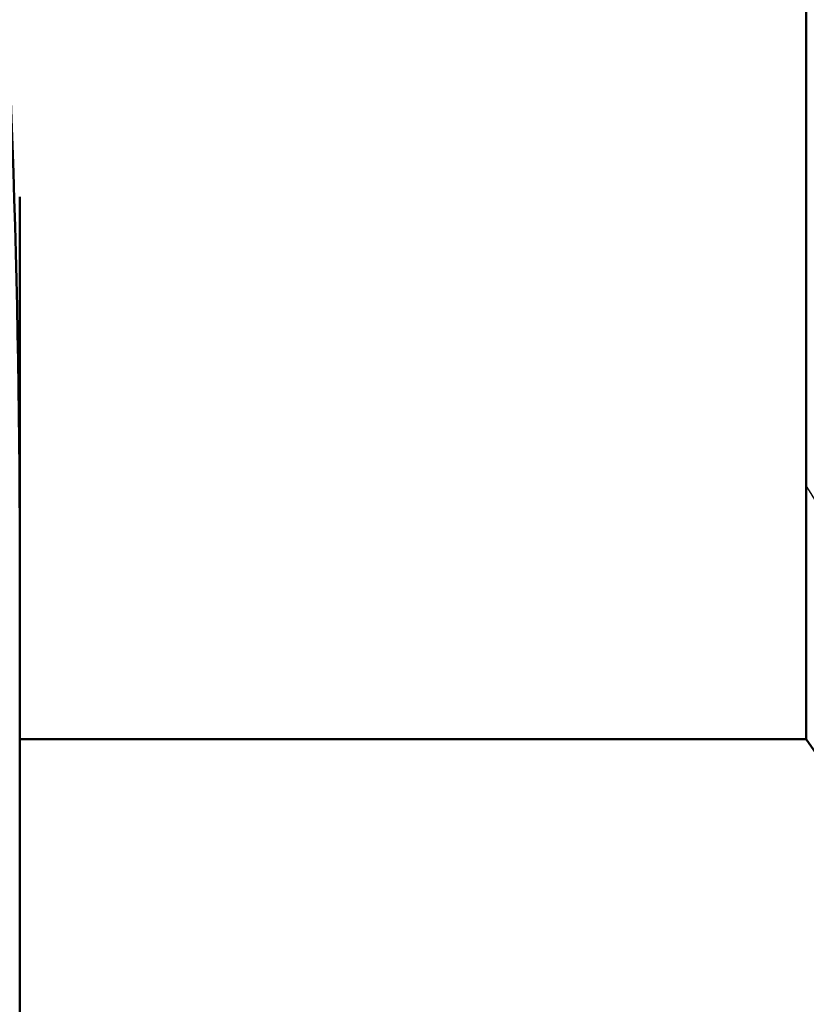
# Model space of a CAD drawing. Header units: millimetres. Extents: x 70 to 1011, y -602 to 1647.
# Tile 87 of 98: x 232.62 to 236.62, y 1432.85 to 1437.86. Entities that reach past the tile are written whole.
import ezdxf

# ---------------------------------------------------------------- set-up
doc = ezdxf.new("R2010")
doc.units = ezdxf.units.MM
doc.header["$LTSCALE"] = 0.75
doc.layers.add('Visible', color=7, linetype='Continuous', lineweight=50)
doc.layers.add('Visible Narrow', color=7, linetype='Continuous', lineweight=25)

msp = doc.modelspace()

# ---------------------------------------------------------------- linework, layer by layer
at = {"layer": 'Visible', "extrusion": (-1.22465e-16, -1, 2.96635e-13)}
for p, q in [((232.6236, 1436.9604, 290.0887), (232.6236, 1435.1723, 291.4826)), ((232.6236, 1435.1723, 291.4826), (232.6236, 1405.9537, 254)), ((232.6236, 1434.2007, 286.9612), (236.6236, 1434.2007, 286.9612))]:
    msp.add_line(p, q, dxfattribs=at)
at = {"layer": 'Visible', "extrusion": (-3.63273e-29, -2.96635e-13, -1)}
msp.add_arc((-205.1236, 1421.3352, 789.5448), 128, 98.774084, 244.468095, dxfattribs=at)
at = {"layer": 'Visible', "extrusion": (-1, 1.22465e-16, 0)}
msp.add_arc((-1437.3527, 286.9612, -236.6236), 3.152, 0, 180, dxfattribs=at)
at = {"layer": 'Visible', "extrusion": (-5.19071e-13, 0.788685, -0.614798)}
msp.add_arc((-82.6236, 1112.2285, 952.6959), 150, 177.284684, 180, dxfattribs=at)
at = {"layer": 'Visible'}
msp.add_open_spline([(239.6104, 1429.375, 286.9612), (238.6456, 1431.0022, 286.9612), (237.7046, 1432.6482, 286.9612), (236.6236, 1434.2007, 286.9612)], degree=3, dxfattribs=at)
at = {"layer": 'Visible Narrow', "extrusion": (-3.63273e-29, -2.96635e-13, -1)}
for centre, radius, start, end in [((-205.1236, 1421.3352, 759.9777), 76.2463, 108.103986, 236.985677), ((-205.1236, 1421.3352, 756.6467), 70.0913, 110.20608, 236.191723)]:
    msp.add_arc(centre, radius, start, end, dxfattribs=at)
at = {"layer": 'Visible Narrow'}
msp.add_open_spline([(236.6236, 1435.4886, 289.503), (239.6096, 1430.634, 291.2604)], degree=1, dxfattribs=at)

doc.saveas('drawing.dxf')
